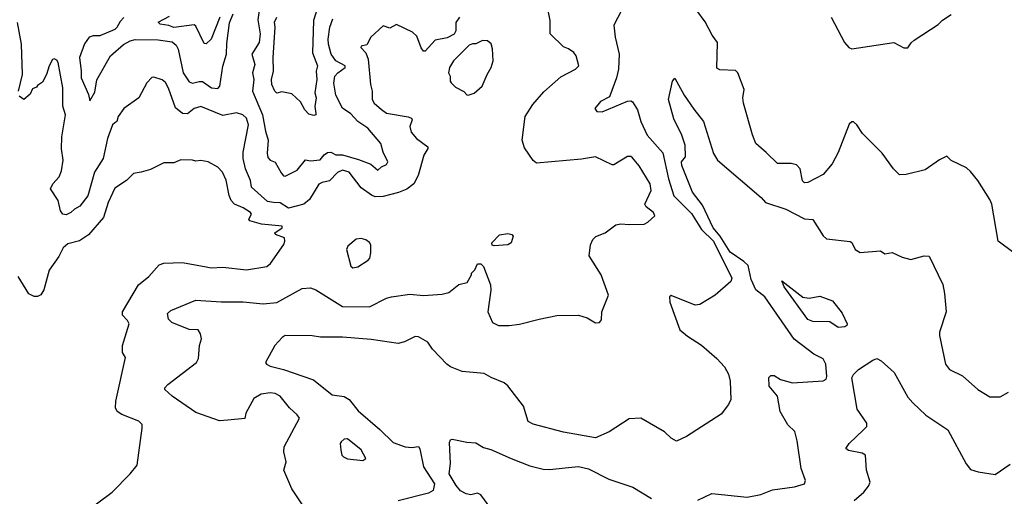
# Model space of a CAD drawing. Extents: x 1843161 to 1959474, y 907081 to 1016326.
# Tile 8 of 256: x 1846760 to 1852600, y 920821 to 923650. Entities that reach past the tile are written whole.
import ezdxf

# ---------------------------------------------------------------- set-up
doc = ezdxf.new("R2010")
doc.units = 0

msp = doc.modelspace()

# ---------------------------------------------------------------- linework, layer by layer
at = {"layer": '0CON20XD'}
for points in [[(1850380, 923805), (1850285, 923617.5), (1850292.9, 923545), (1850315.7, 923444.3), (1850312.5, 923355), (1850299.5, 923305), (1850258.5, 923191.5), (1850204.2, 923165), (1850172, 923122), (1850182.5, 923105), (1850215, 923102), (1850365, 923165.7), (1850385, 923168.6), (1850395, 923162.5), (1850423.9, 923113.9), (1850443.8, 923045), (1850482.1, 922965), (1850575, 922858.9), (1850608.7, 922705), (1850640, 922605), (1850745, 922498.4), (1850804.4, 922405), (1850875.5, 922335), (1850984.5, 922115), (1850978, 922095), (1850885, 922014.3), (1850795, 921958.6), (1850765.9, 921955.9), (1850625, 922013.3), (1850613.3, 922005), (1850616.4, 921973.6), (1850675, 921808.8), (1850721.3, 921771.3), (1850805, 921718.8), (1850895, 921638.8), (1850939.7, 921589.7), (1850963.8, 921545), (1850973.3, 921505), (1850978, 921395), (1850964.1, 921365.9), (1850921.2, 921308.8), (1850715, 921176.2), (1850655, 921148.8), (1850623.3, 921165), (1850584.1, 921204.1), (1850443.9, 921283.9), (1850375, 921281.2), (1850255.7, 921204.3), (1850175, 921168.6), (1849985, 921201.1), (1849805, 921248.1), (1849775.7, 921265.7), (1849748, 921355), (1849655, 921476.2), (1849634.2, 921494.2), (1849555.8, 921525.8), (1849515, 921550), (1849385, 921561.4), (1849315, 921590), (1849294.3, 921604.3), (1849208.8, 921695), (1849181.2, 921735), (1849125, 921767.5), (1849105, 921769.2), (1849043.2, 921736.8), (1849005, 921728.6), (1848845, 921750.8), (1848675.6, 921765.6), (1848545, 921764.4), (1848495, 921774.2), (1848335, 921775.7), (1848315.8, 921764.2), (1848273.8, 921715), (1848218.8, 921615), (1848223.3, 921605), (1848245, 921593.1), (1848325, 921574.4), (1848502.6, 921512.6), (1848614, 921424), (1848685, 921413.1), (1848714.2, 921395), (1848768.3, 921328.3), (1848896.7, 921216.7), (1848975, 921139.5), (1849045.7, 921114.3), (1849085, 921110.8), (1849125, 921116.2), (1849133, 921103), (1849154.6, 920995), (1849220.8, 920895), (1849213.3, 920855), (1849185, 920840), (1849005.5, 920794.5)], [(1848442, 920765), (1848374.3, 920865), (1848327.1, 920975), (1848340.8, 921025), (1848326, 921085), (1848328.6, 921115), (1848419.2, 921285), (1848406.7, 921305), (1848360, 921345), (1848305, 921414.6), (1848275, 921431.1), (1848245.4, 921434.6), (1848192.8, 921427.2), (1848147.9, 921402.1), (1848100.8, 921315), (1848095, 921282.5), (1847995, 921273.6), (1847945, 921267.9), (1847805, 921319.1), (1847663.8, 921415), (1847620, 921455), (1847620, 921465), (1847638.8, 921485), (1847809.2, 921615), (1847820.9, 921639.1), (1847826.9, 921715), (1847838, 921755), (1847832.9, 921785), (1847817.9, 921807.9), (1847765, 921810), (1847662.9, 921852.9), (1847641.7, 921871.7), (1847636.2, 921905), (1847657, 921923), (1847805.5, 921984.5), (1847954.6, 921974.6), (1848085, 921975.4), (1848205, 921962.7), (1848285, 921970.9), (1848338.5, 922001.5), (1848435, 922054.4), (1848485, 922057.3), (1848516.6, 922046.6), (1848675, 921947.3), (1848834.5, 921945.5), (1848935, 921996.9), (1848965, 922005.5), (1849075, 922021.5), (1849155, 922012.5), (1849265, 922021.2), (1849305, 922030), (1849365, 922077.5), (1849415, 922090), (1849440, 922135), (1849440, 922145), (1849460, 922165), (1849475, 922200), (1849495, 922200), (1849510, 922185), (1849552.5, 922075), (1849554, 922045), (1849536, 921915), (1849565, 921853.3), (1849600, 921835), (1849664.2, 921834.2), (1849725, 921842.9), (1849841.7, 921871.7), (1849945, 921893.8), (1850075, 921896.7), (1850125, 921880), (1850175, 921850), (1850198.3, 921851.7), (1850211.7, 921868.3), (1850212.5, 921915), (1850253.3, 922015), (1850209.2, 922135), (1850137.7, 922247.7), (1850145.8, 922314.2), (1850160, 922345), (1850176.7, 922363.3), (1850233.3, 922385), (1850295, 922431.2), (1850325, 922438.8), (1850375, 922433.3), (1850463, 922437), (1850485, 922447.5), (1850527.5, 922485), (1850520, 922505), (1850475, 922538.8), (1850467.5, 922555), (1850505.5, 922635), (1850499.2, 922675), (1850435, 922782.5), (1850395, 922830), (1850385, 922836.7), (1850365, 922837.5), (1850285, 922787.5), (1850275, 922787.5), (1850175.8, 922835.8), (1850092.5, 922822.5), (1849825, 922798.6), (1849805, 922814), (1849755, 922888.6), (1849739.4, 922935), (1849757.5, 923075), (1849803.1, 923146.9), (1849869.4, 923220.6), (1849969.8, 923310.2), (1850056.7, 923355), (1850076.7, 923375), (1850060.8, 923435), (1850046, 923455), (1850015, 923477.1), (1849985, 923489.2), (1849907.1, 923565), (1849905.8, 923645), (1849896.7, 923695)], [(1848182.4, 923717.6), (1848171.7, 923648.3), (1848186.3, 923565), (1848179.7, 923515), (1848137.7, 923445), (1848154.1, 923384.1), (1848140.8, 923335), (1848147.8, 923295), (1848141.4, 923225), (1848200.3, 923085), (1848217.5, 922987.5), (1848233.1, 922935), (1848227.8, 922857.8), (1848231.7, 922831.7), (1848245, 922816.7), (1848275, 922803.3), (1848311.3, 922741.3), (1848325, 922723.3), (1848335, 922720), (1848405, 922756), (1848455, 922817.1), (1848485, 922811.8), (1848542.9, 922817.1), (1848565, 922847.1), (1848585, 922861.8), (1848605, 922863.6), (1848635, 922848.2), (1848675, 922847), (1848770.3, 922820.3), (1848842, 922792), (1848885, 922756.2), (1848905, 922775.8), (1848935, 922790.8), (1848942.9, 922805), (1848915, 922862.5), (1848902, 922915), (1848825.8, 923005), (1848765.8, 923045.8), (1848725, 923090), (1848674.5, 923125), (1848635, 923201.2), (1848623.7, 923273.7), (1848629.6, 923315), (1848646.4, 923335), (1848690.6, 923365), (1848690, 923375), (1848635, 923404.7), (1848607.8, 923445), (1848591, 923505), (1848590.3, 923535), (1848598.9, 923605), (1848618.2, 923655)], [(1848525.3, 923715), (1848502.7, 923645), (1848496.8, 923453.2), (1848525.4, 923375), (1848517.9, 923345), (1848522.2, 923295), (1848510.4, 923215), (1848518.2, 923185), (1848510.5, 923135), (1848516.6, 923093.4), (1848515.5, 923084.5), (1848505, 923080.6), (1848475, 923089.4), (1848451.5, 923115), (1848425, 923162.5), (1848375, 923208.8), (1848315, 923220.8), (1848285, 923213.8), (1848272.5, 923225), (1848255.8, 923265.8), (1848254.3, 923294.3), (1848265.5, 923345), (1848263.9, 923425), (1848275.3, 923605), (1848271.3, 923635), (1848284.6, 923665)], [(1852657.5, 922265), (1852563.8, 922335), (1852526, 922555), (1852515, 922582.5), (1852443.3, 922695), (1852399.5, 922749.5), (1852375, 922770), (1852285, 922813.3), (1852259.3, 922839.3), (1852215, 922818.8), (1852131.7, 922758.3), (1852018.3, 922731.7), (1851979.3, 922729.3), (1851943.3, 922765), (1851875, 922856.7), (1851758.8, 922975), (1851725.6, 923025.6), (1851705, 923043.3), (1851695, 923043.8), (1851680.3, 923029.7), (1851615, 922861.2), (1851578.6, 922795), (1851525, 922731.4), (1851435, 922683.1), (1851415, 922682), (1851402.4, 922692.4), (1851388.6, 922765), (1851367.6, 922787.6), (1851335, 922795.8), (1851255, 922796), (1851188.3, 922861.7), (1851126.2, 922915), (1851105.9, 922965.9), (1851052.5, 923155), (1851049.2, 923185), (1851058.1, 923235), (1851019.2, 923335), (1851005, 923348), (1850912.3, 923352.3), (1850895, 923362.5), (1850899.2, 923515), (1850867.6, 923557.6), (1850826.4, 923636.3), (1850776.7, 923705)], [(1846752.2, 923225), (1846776.9, 923325), (1846771.4, 923505), (1846746.6, 923633.4)], [(1849368.5, 923665), (1849346.9, 923633.1), (1849346.1, 923583.9), (1849336.3, 923563.7), (1849295, 923541.6), (1849225, 923528), (1849165, 923463.5), (1849155, 923463.1), (1849141.7, 923481.7), (1849115, 923551.1), (1849089.4, 923575), (1848995, 923620.6), (1848955, 923598.8), (1848915, 923612.5), (1848842, 923545), (1848819.5, 923500.5), (1848785, 923492.5), (1848782.5, 923485), (1848812.9, 923452.9), (1848826.7, 923415), (1848841.4, 923265), (1848851.4, 923225), (1848850, 923175), (1848862.5, 923155), (1848906.3, 923116.3), (1848935.3, 923095.3), (1849063.9, 923073.9), (1849084.2, 923065), (1849088.6, 923055), (1849073.5, 923015), (1849081.5, 922981.5), (1849113.1, 922945), (1849180, 922895), (1849181.1, 922885), (1849157.3, 922845), (1849123.7, 922725), (1849097.5, 922675), (1849056.8, 922643.3), (1849006.4, 922623.6), (1848915, 922600.5), (1848869, 922599), (1848847.4, 922607.4), (1848785, 922651.6), (1848715, 922744.5), (1848675, 922756.2), (1848645, 922743.3), (1848597, 922693), (1848555, 922684.3), (1848535, 922672.9), (1848478.1, 922581.9), (1848445.2, 922554.8), (1848355, 922530.6), (1848305, 922563.3), (1848265.2, 922565.2), (1848230.2, 922570.2), (1848134.7, 922655), (1848128.1, 922695), (1848099.8, 922765), (1848085.2, 922825), (1848086.4, 922863.6), (1848116.5, 923025), (1848105.7, 923065), (1848083.3, 923085), (1848045, 923096), (1847965, 923081.4), (1847835, 923134.4), (1847795, 923121.9), (1847755, 923091.5), (1847725, 923093.3), (1847685, 923125.8), (1847642.8, 923242.8), (1847625, 923276), (1847605, 923292.5), (1847555, 923308.8), (1847544.2, 923305.8), (1847514.4, 923275.6), (1847466.7, 923185), (1847377.6, 923122.4), (1847344, 923075), (1847335.7, 923045), (1847325, 923038.1), (1847310, 923025), (1847280, 922945), (1847254.7, 922825), (1847203.1, 922745), (1847164.3, 922605), (1847116.3, 922543.7), (1847085, 922526), (1847064.2, 922505), (1847035, 922491.9), (1847015, 922495.8), (1847001.1, 922515), (1846987.2, 922577.2), (1846943.3, 922645), (1846955.8, 922675), (1846995, 922717.5), (1847007.7, 922752.3), (1847016.9, 922815), (1847007.2, 922882.8), (1847009.4, 922955), (1847030.8, 923085), (1847016.6, 923136.6), (1847015.6, 923245), (1846988, 923395), (1846979.5, 923409.5), (1846965, 923417.5), (1846955, 923412.5), (1846935, 923376.7), (1846918.8, 923325), (1846895, 923278.8), (1846865, 923260), (1846860, 923250), (1846835, 923238.8), (1846822.4, 923207.6), (1846785, 923176.2), (1846756, 923195)], [(1847377.2, 923662.8), (1847355, 923639.3), (1847337, 923603), (1847325, 923591.8), (1847235, 923553.8), (1847195, 923554.2), (1847172, 923545), (1847145, 923506.2), (1847113.9, 923425), (1847125.3, 923345), (1847125, 923303.8), (1847168, 923205), (1847175, 923167.5), (1847205, 923220), (1847217.9, 923292.1), (1847298.1, 923435), (1847375, 923502.8), (1847415, 923524.8), (1847445, 923532.4), (1847580.6, 923530.6), (1847665, 923517.6), (1847688.7, 923498.7), (1847700, 923475), (1847729.3, 923335), (1847765, 923280.4), (1847785, 923273.4), (1847825, 923283.4), (1847845, 923282.2), (1847896.9, 923245), (1847935, 923240.5), (1847946.4, 923255), (1847965, 923373.8), (1847985.7, 923444.3), (1847988.1, 923508.1), (1848005, 923631.2), (1848025.7, 923684.3)], [(1847947.3, 923665), (1847896.4, 923533.6), (1847865, 923506.2), (1847855, 923507.5), (1847805, 923611.2), (1847795, 923618.6), (1847675, 923603.7), (1847645, 923615.4), (1847593.1, 923623.1), (1847582, 923635), (1847648.9, 923671.1)], [(1851573.8, 923663.8), (1851652.5, 923515), (1851677.5, 923485), (1851695, 923476.7), (1851945, 923513.8), (1852005, 923482.5), (1852027, 923483), (1852047, 923513), (1852065, 923527.5), (1852208.3, 923621.7), (1852233.6, 923646.4), (1852285, 923680)], [(1849415, 923202.5), (1849425, 923203.3), (1849455, 923213.8), (1849504, 923255), (1849532, 923325), (1849555.8, 923365), (1849568.6, 923405), (1849563.9, 923476.1), (1849556.6, 923506.6), (1849534.1, 923524.1), (1849505, 923527.1), (1849465, 923505.8), (1849445, 923506.7), (1849425, 923497.5), (1849334, 923405), (1849308.8, 923365), (1849303.3, 923335), (1849313.3, 923315), (1849313.3, 923285), (1849320, 923275), (1849345, 923250), (1849395, 923223.3), (1849415, 923202.5)], [(1850783, 920797), (1850865, 920838), (1851075, 920816.2), (1851155, 920832.5), (1851225, 920858.6), (1851355, 920877.5), (1851415.9, 920894.1), (1851421.2, 920915), (1851394.4, 920985), (1851370.8, 921149.2), (1851357.1, 921205), (1851316.7, 921245), (1851270, 921325), (1851254.4, 921414.4), (1851205.7, 921475), (1851202.5, 921525), (1851215, 921537.5), (1851235, 921537.5), (1851273.3, 921515), (1851343.6, 921493.6), (1851525, 921507.1), (1851543.1, 921516.9), (1851547.8, 921532.2), (1851542.5, 921605), (1851525, 921637.1), (1851470.6, 921665), (1851354.3, 921754.3), (1851179.2, 922005), (1851126.6, 922046.6), (1851098.3, 922108.3), (1851080.1, 922190.1), (1851055.2, 922215.2), (1850975, 922269.6), (1850914.3, 922365), (1850872.5, 922415), (1850809.2, 922549.2), (1850749.7, 922625), (1850687.3, 922785), (1850685.5, 922805), (1850708.6, 922835), (1850707.5, 922905), (1850688, 922965), (1850640.3, 923060.3), (1850608, 923175), (1850631.2, 923285), (1850645, 923302.5), (1850701.9, 923201.9), (1850757.7, 923117.7), (1850815, 923046.2), (1850875.6, 922855), (1850899.4, 922815), (1851157.1, 922595), (1851184.6, 922564.6), (1851305, 922524.4), (1851415, 922467.3), (1851465, 922464.2), (1851525, 922366.7), (1851545, 922348.8), (1851685, 922332.5), (1851696.6, 922326.6), (1851715.4, 922285), (1851745, 922267.5), (1851865, 922278.6), (1851890.7, 922260.7), (1851935, 922268.1), (1851995, 922239.5), (1852045, 922225.5), (1852125, 922247.3), (1852155, 922246.2), (1852235, 922077.5), (1852245.8, 922025), (1852255.8, 921915), (1852216, 921795), (1852216.1, 921776.1), (1852252, 921605), (1852275, 921573.3), (1852352.5, 921535), (1852442.5, 921455), (1852515, 921411.2), (1852575, 921411.2), (1852625, 921438)], [(1847122.3, 920707.7), (1847307.5, 920845), (1847415.9, 920954.1), (1847456.7, 921005), (1847486.2, 921225), (1847486, 921246), (1847466.1, 921266.1), (1847366.4, 921306.4), (1847337.5, 921325), (1847328.8, 921345), (1847330, 921385), (1847388, 921645), (1847370, 921675), (1847370, 921715), (1847409.2, 921845), (1847400, 921865), (1847370.6, 921895), (1847370, 921915), (1847464.2, 922075.8), (1847525, 922125.7), (1847586.7, 922195), (1847615, 922204.3), (1847725, 922208.2), (1847865, 922183.3), (1847895, 922177.1), (1847965, 922180), (1848105, 922164), (1848225.9, 922184.1), (1848247.3, 922202.7), (1848326.7, 922315), (1848333.3, 922335), (1848330, 922355), (1848277.5, 922375), (1848273.3, 922385), (1848316.7, 922415), (1848316.7, 922425), (1848195, 922435.3), (1848124.2, 922455), (1848118.1, 922465), (1848135.7, 922495), (1848129.2, 922505), (1848085, 922533.5), (1848035, 922555.6), (1848015, 922576), (1848003, 922607), (1847985, 922696.7), (1847962.5, 922745), (1847935, 922774.2), (1847877.5, 922805), (1847835, 922813.8), (1847805, 922810), (1847785, 922816.2), (1847715, 922818.8), (1847675, 922800), (1847615, 922800), (1847535, 922760), (1847480, 922745), (1847435, 922736), (1847393.8, 922695), (1847325, 922648.8), (1847283.8, 922565), (1847257.9, 922475), (1847167.8, 922372.2), (1847115, 922337.5), (1847045, 922318.5), (1847018.1, 922295), (1846991.4, 922245), (1846935, 922163.3), (1846903.3, 922046.7), (1846885, 922016.7), (1846865, 922006.7), (1846845, 922006.7), (1846815, 922022.5), (1846751.8, 922125)], [(1848736.4, 922176.4), (1848765, 922182), (1848827.7, 922222.3), (1848836.7, 922235), (1848843.3, 922265), (1848843, 922313), (1848835, 922327.5), (1848813.9, 922343.9), (1848785, 922351.2), (1848755, 922346.7), (1848706.7, 922305), (1848698.8, 922285), (1848725, 922187.5), (1848736.4, 922176.4)], [(1849575, 922307.5), (1849561.7, 922311.7), (1849560, 922325), (1849605, 922372.5), (1849655, 922380), (1849680, 922375), (1849687.5, 922365), (1849674.1, 922325.9), (1849655, 922313.8), (1849575, 922307.5)], [(1851615, 921822), (1851565, 921856.7), (1851465, 921858.9), (1851435, 921869.5), (1851294.3, 922065), (1851280, 922100), (1851405, 922003.3), (1851443, 921997), (1851505, 922008.8), (1851580.5, 921980.5), (1851638.7, 921908.7), (1851668, 921845), (1851666, 921834), (1851655, 921826.7), (1851635, 921823.8), (1851615, 921822)], [(1851709.2, 920795), (1851767.5, 920845), (1851795, 920880), (1851804.1, 920904.1), (1851782.5, 920975), (1851776.2, 921065), (1851756.8, 921076.8), (1851675, 921092), (1851660, 921105), (1851680.8, 921135), (1851765.4, 921214.6), (1851784.3, 921235), (1851784.4, 921255), (1851727.7, 921337.7), (1851695.6, 921524.4), (1851705, 921543.8), (1851735.7, 921574.3), (1851820.3, 921629.7), (1851845, 921638.6), (1851870, 921625), (1851946, 921556), (1852028.3, 921408.3), (1852056.9, 921375), (1852135, 921301.4), (1852265.6, 921215.6), (1852373, 921013), (1852400.3, 920980.3), (1852445, 920965.8), (1852545, 920950.8), (1852635, 921011.8)], [(1848795, 921033.3), (1848812.5, 921045), (1848785, 921095.7), (1848705, 921161.4), (1848685, 921160), (1848666.2, 921145), (1848661.2, 921135), (1848664, 921095), (1848671.2, 921065), (1848680, 921055), (1848705, 921044), (1848795, 921033.3)], [(1849635, 920637.5), (1849495, 920828.8), (1849475, 920840), (1849435, 920828.8), (1849407.5, 920835), (1849375, 920854.2), (1849348.7, 920885), (1849306.8, 920955), (1849315.4, 921015), (1849309.5, 921140.5), (1849315, 921156.7), (1849325, 921160), (1849411.7, 921141.7), (1849465, 921138.8), (1849510.5, 921110.5), (1849555, 921098.8), (1849675, 921044.4), (1849785, 921001.9), (1849865, 920981.9), (1849905, 920979.1), (1849995, 920989.1), (1850075, 920997.1), (1850134.7, 920984.7), (1850253.4, 920923.4), (1850396, 920876), (1850507, 920807)]]:
    msp.add_lwpolyline(points, dxfattribs=at)

doc.saveas('drawing.dxf')
